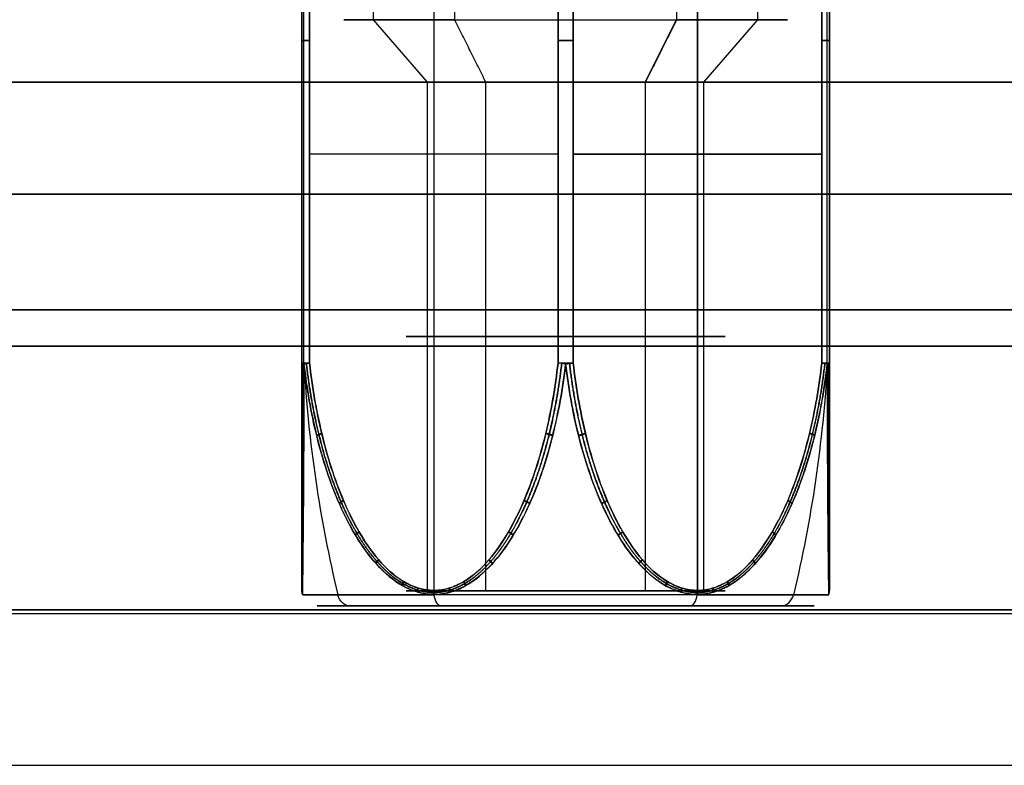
# Model space of a CAD drawing. Header units: millimetres. Extents: x -175 to 175, y -101 to 102.
# Tile 67 of 133: x -68.12 to -55.14, y 85.5 to 95.33. Entities that reach past the tile are written whole.
import ezdxf

# ---------------------------------------------------------------- set-up
doc = ezdxf.new("R2010")
doc.units = ezdxf.units.MM
doc.layers.add('Livello 01', color=7, linetype='Continuous')

msp = doc.modelspace()

# ---------------------------------------------------------------- linework, layer by layer
at = {"layer": 'Livello 01', "color": 254, "true_color": 0xcad1ee}
for p, q in [((-63.458, 95.325, -109.023), (-63.458, 101.5, -109.023)), ((-58.392, 95.325, -111.948), (-58.392, 101.5, -111.948)), ((-64.4, 99.3, -110.486), (-64.4, 87.805, -110.486)), ((-64.373, 90.801, -108.495), (-64.373, 99.3, -108.495)), ((-62.663, 99.3, -107.476), (-62.663, 87.805, -107.476)), ((-62.663, 99.3, -113.495), (-62.663, 87.805, -113.495)), ((-60.825, 90.801, -106.531), (-60.825, 99.3, -106.531)), ((-59.187, 87.805, -107.476), (-59.187, 99.3, -107.476)), ((-59.187, 99.3, -113.495), (-59.187, 87.805, -113.495)), ((-57.477, 90.801, -112.476), (-57.477, 99.3, -112.476)), ((-57.45, 99.3, -110.486), (-57.45, 87.805, -110.486)), ((-62.744, 94.5, -109.436), (-63.458, 95.325, -109.023)), ((-59.875, 94.5, -108.667), (-59.462, 95.325, -107.952)), ((-59.106, 94.5, -111.536), (-58.392, 95.325, -111.948)), ((-142, 94.5, 33.6), (142, 94.5, 33.6)), ((-142, 94.5, -254.6), (142, 94.5, -254.6)), ((-62.744, 87.8, -109.436), (-62.744, 94.5, -109.436)), ((-59.106, 87.8, -111.536), (-59.106, 94.5, -111.536)), ((-64.4, 93.552, -108.595), (-64.4, 93.552, -112.376)), ((-61.025, 93.552, -114.44), (-64.3, 93.552, -112.55)), ((-61.025, 93.552, -106.531), (-64.3, 93.552, -108.422)), ((-57.55, 93.552, -108.422), (-60.825, 93.552, -106.531)), ((-60.825, 93.552, -114.44), (-57.55, 93.552, -112.55)), ((-57.45, 93.552, -112.376), (-57.45, 93.552, -108.595)), ((-142, 93.025, 30.5), (142, 93.025, 30.5)), ((-142, 93.025, 32.5), (142, 93.025, 32.5)), ((142, 93.025, -251.5), (-142, 93.025, -251.5)), ((142, 93.025, -253.5), (-142, 93.025, -253.5)), ((-142, 91.025, 34.6), (142, 91.025, 34.6)), ((-142, 91.025, 32.6), (142, 91.025, 32.6)), ((142, 91.025, -255.6), (-142, 91.025, -255.6)), ((142, 91.025, -253.6), (-142, 91.025, -253.6)), ((-59.106, 87.8, -111.536), (-62.744, 87.8, -109.436)), ((-61.975, 87.8, -112.304), (-59.875, 87.8, -108.667)), ((-58.09, 87.6, -112.122), (-63.76, 87.6, -108.849)), ((-59.288, 87.6, -107.65), (-62.562, 87.6, -113.321)), ((-142, 87.5, 32.55), (142, 87.5, 32.55)), ((-142, 87.5, -253.55), (142, 87.5, -253.55)), ((-142, 85.5, -253.55), (142, 85.5, -253.55))]:
    msp.add_line(p, q, dxfattribs=at)
at = {"layer": 'Livello 01', "color": 254, "true_color": 0xcad1ee, "extrusion": (0, 1, 0)}
for centre, radius, start, end in [((60.925, -110.486, 95.325), 2.925, 300, 120), ((64.2, -112.376, 95.05), 0.2, 300, 0), ((64.2, -108.595, 95.05), 0.2, 360, 60), ((60.925, -114.267, 95.05), 0.2, 240, 300), ((60.925, -106.704, 95.05), 0.2, 60, 120), ((57.65, -112.376, 95.05), 0.2, 180, 240), ((57.65, -108.595, 95.05), 0.2, 120, 180), ((60.925, -110.486, 94.5), 2.1, 120, 300), ((60.925, -110.486, 91.15), 2.1, 300, 120), ((60.925, -110.486, 91.15), 2.1, 120, 300), ((64.2, -112.376, 90.801), 0.2, 300, 360), ((64.2, -112.376, 90.801), 0.2, 300, 360), ((60.925, -114.267, 90.801), 0.2, 240, 300), ((57.65, -112.376, 90.801), 0.2, 180, 240), ((57.65, -108.595, 90.801), 0.2, 120, 180), ((60.925, -110.486, 87.747), 3.466, 120, 300), ((60.925, -110.486, 87.8), 2.1, 120, 300), ((60.925, -110.486, 87.6), 3.274, 300, 120), ((60.925, -110.486, 87.6), 3.274, 8.8462, 120), ((60.925, -110.486, 87.6), 3.274, 120, 300), ((60.925, -110.486, 87.6), 3.274, 120, 267.2727)]:
    msp.add_arc(centre, radius, start, end, dxfattribs=at)
at = {"layer": 'Livello 01', "color": 254, "true_color": 0xcad1ee, "extrusion": (0, -1, 0)}
for centre, radius, start, end in [((-60.925, -110.486, -95.325), 2.925, 240, 60), ((-60.925, -110.486, -94.5), 2.1, 60, 240), ((-64.2, -108.595, -90.801), 0.2, 120, 180), ((-60.925, -106.704, -90.801), 0.2, 60, 120), ((-60.925, -110.486, -87.747), 3.466, 60, 240), ((-60.925, -110.486, -87.8), 2.1, 60, 240)]:
    msp.add_arc(centre, radius, start, end, dxfattribs=at)
at = {"layer": 'Livello 01', "color": 254, "true_color": 0xcad1ee, "extrusion": (6.36371e-13, -0.991716, -0.128453)}
msp.add_arc((-64.2, -119.359, -76.099), 0.2, 149.7932, 180, dxfattribs=at)
at = {"layer": 'Livello 01', "color": 254, "true_color": 0xcad1ee, "extrusion": (-7.07231e-13, 0.991716, -0.128453)}
msp.add_arc((64.2, -99.782, 104.484), 0.2, 329.7932, 360, dxfattribs=at)
at = {"layer": 'Livello 01', "color": 254, "true_color": 0xcad1ee, "extrusion": (0.111243, -0.991716, -0.064226)}
msp.add_arc((-53.678, -118.399, -89.973), 0.2, 209.9991, 240.206, dxfattribs=at)
at = {"layer": 'Livello 01', "color": 254, "true_color": 0xcad1ee, "extrusion": (0.111243, -0.991716, 0.064226)}
for centre, start, end in [((-53.678, -102.115, -104.165), 119.794, 150.0009), ((-50.423, -107.8, -104.165), 269.5872, 299.794)]:
    msp.add_arc(centre, 0.2, start, end, dxfattribs=at)
at = {"layer": 'Livello 01', "color": 254, "true_color": 0xcad1ee, "extrusion": (0.5, 3.12481e-16, 0.866025)}
msp.add_arc((91.757, -13.468, -126.146), 15, 93.7055, 105.5083, dxfattribs=at)
at = {"layer": 'Livello 01', "color": 254, "true_color": 0xcad1ee, "extrusion": (0.111243, 0.991716, -0.064226)}
msp.add_arc((70.667, -108.672, 90.61), 0.2, 269.5872, 299.794, dxfattribs=at)
at = {"layer": 'Livello 01', "color": 254, "true_color": 0xcad1ee, "extrusion": (-0.111243, -0.991716, -0.064226)}
msp.add_arc((-70.667, -111.843, -76.418), 0.2, 89.5872, 119.794, dxfattribs=at)
at = {"layer": 'Livello 01', "color": 254, "true_color": 0xcad1ee, "extrusion": (-0.111243, 0.991716, 0.064226)}
msp.add_arc((50.423, -112.715, 89.973), 0.2, 89.5872, 119.794, dxfattribs=at)
at = {"layer": 'Livello 01', "color": 254, "true_color": 0xcad1ee, "extrusion": (-0.5, -2.64407e-16, -0.866025)}
msp.add_arc((-91.757, 8.507, 126.146), 15, 273.7055, 285.5083, dxfattribs=at)
at = {"layer": 'Livello 01', "color": 254, "true_color": 0xcad1ee, "extrusion": (0.111243, 0.991716, 0.064226)}
msp.add_arc((67.413, -117.527, 76.418), 0.2, 209.9991, 240.206, dxfattribs=at)
at = {"layer": 'Livello 01', "color": 254, "true_color": 0xcad1ee, "extrusion": (-0.111243, -0.991716, 0.064226)}
msp.add_arc((-67.413, -102.988, -90.61), 0.2, 29.9991, 60.206, dxfattribs=at)
at = {"layer": 'Livello 01', "color": 254, "true_color": 0xcad1ee, "extrusion": (1.68508e-12, -0.991716, -0.128453)}
msp.add_arc((-57.65, -119.359, -76.099), 0.2, 0, 30.2068, dxfattribs=at)
at = {"layer": 'Livello 01', "color": 254, "true_color": 0xcad1ee, "extrusion": (5.67101e-11, -0.991716, 0.128453)}
msp.add_arc((-57.65, -99.782, -104.484), 0.2, 329.7932, 0, dxfattribs=at)
at = {"layer": 'Livello 01', "color": 254, "true_color": 0xcad1ee, "extrusion": (-0.5, 1.9057e-16, -0.866025)}
msp.add_arc((-87.8, 0.794, 126.146), 0.2, 0, 74.4917, dxfattribs=at)
at = {"layer": 'Livello 01', "color": 254, "true_color": 0xcad1ee, "extrusion": (-0.866025, 4.42881e-10, 0.5)}
msp.add_arc((-91.757, -115.158, -2.48), 15, 285.4901, 285.5083, dxfattribs=at)
at = {"layer": 'Livello 01', "color": 254, "true_color": 0xcad1ee, "extrusion": (0.866025, 3.43336e-14, -0.5)}
msp.add_arc((87.8, -129.42, 2.48), 0.2, 180, 254.4917, dxfattribs=at)
at = {"layer": 'Livello 01', "color": 254, "true_color": 0xcad1ee, "extrusion": (-0.866025, 3.12481e-16, 0.5)}
msp.add_arc((-91.757, -115.158, -2.48), 15, 285.507, 285.5083, dxfattribs=at)
at = {"layer": 'Livello 01', "color": 254, "true_color": 0xcad1ee, "extrusion": (-0.866025, 7.07628e-14, 0.5)}
msp.add_arc((-87.8, -122.872, -2.48), 0.2, 0, 74.4917, dxfattribs=at)
at = {"layer": 'Livello 01', "color": 254, "true_color": 0xcad1ee, "extrusion": (-0.866025, 1.13005e-08, 0.5)}
msp.add_arc((-91.757, -137.133, -2.48), 15, 74.4917, 74.5099, dxfattribs=at)
at = {"layer": 'Livello 01', "color": 254, "true_color": 0xcad1ee, "extrusion": (0.5, 1.9057e-16, 0.866025)}
msp.add_arc((87.8, -5.754, -126.146), 0.2, 180, 254.4917, dxfattribs=at)
at = {"layer": 'Livello 01', "color": 254, "true_color": 0xcad1ee}
for points in [[(-62.387, 95.325, -113.019), (-62.387, 101.5, -113.019)], [(-59.462, 101.5, -107.952), (-59.462, 95.325, -107.952)], [(-64.4, 99.3, -112.376), (-64.4, 90.801, -112.376)], [(-64.4, 90.801, -108.595), (-64.4, 99.3, -108.595)], [(-64.3, 90.801, -112.55), (-64.3, 99.3, -112.55)], [(-64.3, 99.3, -108.422), (-64.3, 90.801, -108.422)], [(-61.025, 99.3, -114.44), (-61.025, 90.801, -114.44)], [(-61.025, 90.801, -106.531), (-61.025, 99.3, -106.531)], [(-60.825, 99.3, -106.531), (-60.825, 90.801, -106.531)], [(-60.825, 90.801, -114.44), (-60.825, 99.3, -114.44)], [(-57.55, 90.801, -108.422), (-57.55, 99.3, -108.422)], [(-57.55, 99.3, -112.55), (-57.55, 90.801, -112.55)], [(-57.45, 99.3, -108.595), (-57.45, 90.801, -108.595)], [(-57.45, 90.801, -112.376), (-57.45, 99.3, -112.376)], [(-61.975, 94.5, -112.304), (-62.387, 95.325, -113.019)], [(-59.462, 95.325, -107.952), (-59.875, 94.5, -108.667)], [(-142, 94.5, 32.6), (142, 94.5, 32.6)], [(142, 94.5, 34.6), (-142, 94.5, 34.6)], [(-142, 94.5, -255.6), (142, 94.5, -255.6)], [(142, 94.5, -253.6), (-142, 94.5, -253.6)], [(-61.975, 87.8, -112.304), (-61.975, 94.5, -112.304)], [(-59.875, 94.5, -108.667), (-59.875, 87.8, -108.667)], [(142, 91.5, 62.5), (-142, 91.5, 62.5)], [(142, 91.5, 60.5), (-142, 91.5, 60.5)], [(-142, 91.5, -283.5), (142, 91.5, -283.5)], [(-142, 91.5, -281.5), (142, 91.5, -281.5)], [(142, 87.55, 30.5), (-142, 87.55, 30.5)], [(142, 87.55, 32.5), (-142, 87.55, 32.5)], [(-142, 87.55, 34.6), (142, 87.55, 34.6)], [(-142, 87.55, 32.6), (142, 87.55, 32.6)], [(-142, 87.55, -251.5), (142, 87.55, -251.5)], [(-142, 87.55, -253.5), (142, 87.55, -253.5)], [(142, 87.55, -255.6), (-142, 87.55, -255.6)], [(142, 87.55, -253.6), (-142, 87.55, -253.6)]]:
    msp.add_open_spline(points, degree=1, dxfattribs=at)
for points, knots in [([(-64.4, 90.801, -112.376), (-64.4, 90.486, -112.336), (-64.4, 90.178, -112.275), (-64.4, 89.573, -112.107), (-64.4, 89.276, -112), (-64.4, 88.848, -111.79), (-64.4, 88.711, -111.713), (-64.4, 88.449, -111.537), (-64.4, 88.324, -111.439), (-64.4, 88.097, -111.215), (-64.4, 87.996, -111.088), (-64.4, 87.887, -110.877), (-64.4, 87.857, -110.804), (-64.4, 87.816, -110.65), (-64.4, 87.805, -110.57), (-64.4, 87.804, -110.331), (-64.4, 87.847, -110.172), (-64.4, 87.994, -109.887), (-64.4, 88.092, -109.762), (-64.4, 88.319, -109.536), (-64.4, 88.443, -109.438), (-64.4, 88.705, -109.262), (-64.4, 88.844, -109.183), (-64.4, 89.271, -108.973), (-64.4, 89.566, -108.866), (-64.4, 90.173, -108.697), (-64.4, 90.486, -108.636), (-64.4, 90.801, -108.595)], [0, 0, 0, 0, 0.951736, 0.951736, 1.903472, 1.903472, 2.37934, 2.37934, 2.855208, 2.855208, 3.331076, 3.331076, 3.56901, 3.56901, 3.806944, 3.806944, 4.282812, 4.282812, 4.75868, 4.75868, 5.234548, 5.234548, 5.710416, 5.710416, 6.662152, 6.662152, 7.613888, 7.613888, 7.613888, 7.613888]), ([(-64.373, 90.788, -108.495), (-64.374, 90.465, -108.538), (-64.375, 90.144, -108.603), (-64.377, 89.523, -108.783), (-64.379, 89.221, -108.897), (-64.382, 88.787, -109.121), (-64.384, 88.646, -109.205), (-64.386, 88.381, -109.392), (-64.387, 88.256, -109.496), (-64.389, 88.031, -109.735), (-64.391, 87.934, -109.866), (-64.392, 87.791, -110.164), (-64.393, 87.75, -110.327), (-64.393, 87.752, -110.572), (-64.393, 87.762, -110.654), (-64.392, 87.802, -110.813), (-64.392, 87.83, -110.889), (-64.391, 87.937, -111.108), (-64.389, 88.036, -111.242), (-64.387, 88.262, -111.48), (-64.386, 88.388, -111.584), (-64.383, 88.652, -111.77), (-64.382, 88.791, -111.853), (-64.379, 89.226, -112.076), (-64.377, 89.53, -112.191), (-64.375, 90.149, -112.369), (-64.374, 90.465, -112.433), (-64.373, 90.788, -112.476)], [-7.817262, -7.817262, -7.817262, -7.817262, -6.840104, -6.840104, -5.862946, -5.862946, -5.374368, -5.374368, -4.885789, -4.885789, -4.39721, -4.39721, -3.908631, -3.908631, -3.664341, -3.664341, -3.420052, -3.420052, -2.931473, -2.931473, -2.442894, -2.442894, -1.954315, -1.954315, -0.977158, -0.977158, 0, 0, 0, 0]), ([(-64.373, 90.788, -112.476), (-64.336, 90.465, -112.498), (-64.28, 90.145, -112.532), (-64.126, 89.524, -112.624), (-64.029, 89.223, -112.682), (-63.837, 88.789, -112.797), (-63.765, 88.648, -112.84), (-63.604, 88.384, -112.935), (-63.515, 88.259, -112.988), (-63.309, 88.033, -113.109), (-63.197, 87.936, -113.176), (-62.941, 87.793, -113.325), (-62.8, 87.751, -113.407), (-62.659, 87.751, -113.489)], [-3.910162, -3.910162, -3.910162, -3.910162, -2.932621, -2.932621, -1.955081, -1.955081, -1.466311, -1.466311, -0.97754, -0.97754, -0.48877, -0.48877, 0, 0, 0, 0]), ([(-60.925, 90.788, -106.504), (-60.963, 90.465, -106.525), (-61.02, 90.144, -106.557), (-61.177, 89.523, -106.644), (-61.276, 89.221, -106.7), (-61.472, 88.787, -106.809), (-61.545, 88.646, -106.85), (-61.709, 88.381, -106.942), (-61.799, 88.256, -106.993), (-62.007, 88.031, -107.11), (-62.122, 87.934, -107.175), (-62.38, 87.791, -107.322), (-62.521, 87.75, -107.403), (-62.733, 87.752, -107.525), (-62.805, 87.762, -107.567), (-62.942, 87.802, -107.647), (-63.008, 87.83, -107.685), (-63.197, 87.937, -107.796), (-63.312, 88.036, -107.864), (-63.517, 88.262, -107.984), (-63.607, 88.388, -108.038), (-63.767, 88.652, -108.133), (-63.838, 88.791, -108.175), (-64.03, 89.226, -108.29), (-64.128, 89.53, -108.348), (-64.281, 90.149, -108.44), (-64.336, 90.465, -108.473), (-64.373, 90.788, -108.495)], [-7.817262, -7.817262, -7.817262, -7.817262, -6.840104, -6.840104, -5.862946, -5.862946, -5.374368, -5.374368, -4.885789, -4.885789, -4.39721, -4.39721, -3.908631, -3.908631, -3.664341, -3.664341, -3.420052, -3.420052, -2.931473, -2.931473, -2.442894, -2.442894, -1.954315, -1.954315, -0.977158, -0.977158, 0, 0, 0, 0]), ([(-61.025, 90.801, -114.44), (-61.06, 90.486, -114.42), (-61.113, 90.178, -114.39), (-61.258, 89.573, -114.306), (-61.351, 89.276, -114.252), (-61.533, 88.848, -114.147), (-61.6, 88.711, -114.109), (-61.752, 88.449, -114.021), (-61.836, 88.324, -113.972), (-62.031, 88.097, -113.859), (-62.141, 87.996, -113.796), (-62.324, 87.887, -113.691), (-62.387, 87.857, -113.654), (-62.52, 87.816, -113.577), (-62.59, 87.805, -113.537), (-62.796, 87.804, -113.418), (-62.934, 87.847, -113.338), (-63.181, 87.994, -113.196), (-63.289, 88.092, -113.133), (-63.485, 88.319, -113.02), (-63.569, 88.443, -112.971), (-63.722, 88.705, -112.883), (-63.79, 88.844, -112.844), (-63.972, 89.271, -112.739), (-64.065, 89.566, -112.685), (-64.211, 90.173, -112.601), (-64.265, 90.486, -112.57), (-64.3, 90.801, -112.55)], [0, 0, 0, 0, 0.951736, 0.951736, 1.903472, 1.903472, 2.37934, 2.37934, 2.855208, 2.855208, 3.331076, 3.331076, 3.56901, 3.56901, 3.806944, 3.806944, 4.282812, 4.282812, 4.75868, 4.75868, 5.234548, 5.234548, 5.710416, 5.710416, 6.662152, 6.662152, 7.613888, 7.613888, 7.613888, 7.613888]), ([(-64.3, 90.801, -108.422), (-64.265, 90.486, -108.401), (-64.212, 90.178, -108.371), (-64.067, 89.573, -108.287), (-63.974, 89.276, -108.233), (-63.792, 88.848, -108.128), (-63.725, 88.711, -108.09), (-63.573, 88.449, -108.002), (-63.489, 88.324, -107.953), (-63.294, 88.097, -107.841), (-63.184, 87.996, -107.777), (-63.001, 87.887, -107.672), (-62.938, 87.857, -107.635), (-62.805, 87.816, -107.558), (-62.735, 87.805, -107.518), (-62.529, 87.804, -107.399), (-62.391, 87.847, -107.32), (-62.144, 87.994, -107.177), (-62.036, 88.092, -107.114), (-61.84, 88.319, -107.001), (-61.756, 88.443, -106.953), (-61.603, 88.705, -106.864), (-61.535, 88.844, -106.825), (-61.353, 89.271, -106.72), (-61.26, 89.566, -106.666), (-61.114, 90.173, -106.582), (-61.06, 90.486, -106.551), (-61.025, 90.801, -106.531)], [0, 0, 0, 0, 0.951736, 0.951736, 1.903472, 1.903472, 2.37934, 2.37934, 2.855208, 2.855208, 3.331076, 3.331076, 3.56901, 3.56901, 3.806944, 3.806944, 4.282812, 4.282812, 4.75868, 4.75868, 5.234548, 5.234548, 5.710416, 5.710416, 6.662152, 6.662152, 7.613888, 7.613888, 7.613888, 7.613888]), ([(-62.659, 87.751, -113.489), (-62.588, 87.751, -113.53), (-62.517, 87.761, -113.571), (-62.378, 87.8, -113.65), (-62.312, 87.828, -113.688), (-62.121, 87.935, -113.797), (-62.005, 88.034, -113.863), (-61.797, 88.259, -113.98), (-61.706, 88.385, -114.031), (-61.543, 88.65, -114.122), (-61.471, 88.789, -114.163), (-61.275, 89.224, -114.272), (-61.175, 89.529, -114.328), (-61.019, 90.148, -114.415), (-60.963, 90.465, -114.446), (-60.925, 90.788, -114.467)], [-3.907074, -3.907074, -3.907074, -3.907074, -3.662882, -3.662882, -3.41869, -3.41869, -2.930306, -2.930306, -2.441921, -2.441921, -1.953537, -1.953537, -0.976769, -0.976769, 0, 0, 0, 0]), ([(-60.925, 90.788, -114.467), (-60.887, 90.465, -114.446), (-60.83, 90.144, -114.414), (-60.673, 89.523, -114.327), (-60.574, 89.221, -114.271), (-60.378, 88.787, -114.162), (-60.305, 88.646, -114.121), (-60.141, 88.381, -114.029), (-60.051, 88.256, -113.979), (-59.843, 88.031, -113.861), (-59.728, 87.934, -113.796), (-59.47, 87.791, -113.649), (-59.329, 87.75, -113.568), (-59.117, 87.752, -113.446), (-59.045, 87.762, -113.404), (-58.908, 87.802, -113.324), (-58.842, 87.83, -113.286), (-58.653, 87.937, -113.175), (-58.538, 88.036, -113.108), (-58.333, 88.262, -112.987), (-58.243, 88.388, -112.934), (-58.083, 88.652, -112.838), (-58.012, 88.791, -112.796), (-57.82, 89.226, -112.682), (-57.722, 89.53, -112.623), (-57.569, 90.149, -112.531), (-57.514, 90.465, -112.498), (-57.477, 90.788, -112.476)], [-7.817262, -7.817262, -7.817262, -7.817262, -6.840104, -6.840104, -5.862946, -5.862946, -5.374368, -5.374368, -4.885789, -4.885789, -4.39721, -4.39721, -3.908631, -3.908631, -3.664341, -3.664341, -3.420052, -3.420052, -2.931473, -2.931473, -2.442894, -2.442894, -1.954315, -1.954315, -0.977158, -0.977158, 0, 0, 0, 0]), ([(-59.191, 87.751, -107.482), (-59.262, 87.751, -107.442), (-59.333, 87.761, -107.4), (-59.472, 87.8, -107.321), (-59.538, 87.828, -107.283), (-59.729, 87.935, -107.174), (-59.845, 88.034, -107.108), (-60.053, 88.259, -106.991), (-60.144, 88.385, -106.94), (-60.307, 88.65, -106.849), (-60.379, 88.789, -106.808), (-60.575, 89.224, -106.699), (-60.675, 89.529, -106.643), (-60.831, 90.148, -106.557), (-60.887, 90.465, -106.525), (-60.925, 90.788, -106.504)], [-3.907074, -3.907074, -3.907074, -3.907074, -3.662882, -3.662882, -3.41869, -3.41869, -2.930306, -2.930306, -2.441921, -2.441921, -1.953537, -1.953537, -0.976769, -0.976769, 0, 0, 0, 0]), ([(-60.825, 90.801, -106.531), (-60.79, 90.486, -106.551), (-60.737, 90.178, -106.581), (-60.592, 89.573, -106.665), (-60.499, 89.276, -106.719), (-60.317, 88.848, -106.824), (-60.25, 88.711, -106.863), (-60.098, 88.449, -106.95), (-60.014, 88.324, -106.999), (-59.819, 88.097, -107.112), (-59.709, 87.996, -107.175), (-59.526, 87.887, -107.28), (-59.463, 87.857, -107.317), (-59.33, 87.816, -107.394), (-59.26, 87.805, -107.434), (-59.054, 87.804, -107.553), (-58.916, 87.847, -107.633), (-58.669, 87.994, -107.775), (-58.561, 88.092, -107.838), (-58.365, 88.319, -107.951), (-58.281, 88.443, -108), (-58.128, 88.705, -108.088), (-58.06, 88.844, -108.127), (-57.878, 89.271, -108.232), (-57.785, 89.566, -108.286), (-57.639, 90.173, -108.37), (-57.585, 90.486, -108.401), (-57.55, 90.801, -108.422)], [0, 0, 0, 0, 0.951736, 0.951736, 1.903472, 1.903472, 2.37934, 2.37934, 2.855208, 2.855208, 3.331076, 3.331076, 3.56901, 3.56901, 3.806944, 3.806944, 4.282812, 4.282812, 4.75868, 4.75868, 5.234548, 5.234548, 5.710416, 5.710416, 6.662152, 6.662152, 7.613888, 7.613888, 7.613888, 7.613888]), ([(-57.55, 90.801, -112.55), (-57.585, 90.486, -112.57), (-57.638, 90.178, -112.6), (-57.783, 89.573, -112.684), (-57.876, 89.276, -112.738), (-58.058, 88.848, -112.843), (-58.125, 88.711, -112.882), (-58.277, 88.449, -112.969), (-58.361, 88.324, -113.018), (-58.556, 88.097, -113.131), (-58.666, 87.996, -113.194), (-58.849, 87.887, -113.299), (-58.912, 87.857, -113.336), (-59.045, 87.816, -113.413), (-59.115, 87.805, -113.453), (-59.321, 87.804, -113.572), (-59.459, 87.847, -113.652), (-59.706, 87.994, -113.794), (-59.814, 88.092, -113.857), (-60.01, 88.319, -113.97), (-60.094, 88.443, -114.019), (-60.247, 88.705, -114.107), (-60.315, 88.844, -114.146), (-60.497, 89.271, -114.251), (-60.59, 89.566, -114.305), (-60.736, 90.173, -114.389), (-60.79, 90.486, -114.42), (-60.825, 90.801, -114.44)], [0, 0, 0, 0, 0.951736, 0.951736, 1.903472, 1.903472, 2.37934, 2.37934, 2.855208, 2.855208, 3.331076, 3.331076, 3.56901, 3.56901, 3.806944, 3.806944, 4.282812, 4.282812, 4.75868, 4.75868, 5.234548, 5.234548, 5.710416, 5.710416, 6.662152, 6.662152, 7.613888, 7.613888, 7.613888, 7.613888]), ([(-57.477, 90.788, -108.495), (-57.514, 90.465, -108.473), (-57.57, 90.145, -108.439), (-57.724, 89.524, -108.347), (-57.821, 89.223, -108.289), (-58.013, 88.789, -108.174), (-58.085, 88.648, -108.132), (-58.246, 88.384, -108.036), (-58.335, 88.259, -107.983), (-58.541, 88.033, -107.862), (-58.653, 87.936, -107.795), (-58.909, 87.793, -107.646), (-59.05, 87.751, -107.564), (-59.191, 87.751, -107.482)], [-3.910162, -3.910162, -3.910162, -3.910162, -2.932621, -2.932621, -1.955081, -1.955081, -1.466311, -1.466311, -0.97754, -0.97754, -0.48877, -0.48877, 0, 0, 0, 0]), ([(-57.477, 90.788, -112.476), (-57.476, 90.465, -112.433), (-57.475, 90.147, -112.368), (-57.473, 89.527, -112.189), (-57.471, 89.223, -112.075), (-57.468, 88.788, -111.851), (-57.466, 88.648, -111.768), (-57.464, 88.383, -111.581), (-57.463, 88.257, -111.475), (-57.461, 88.032, -111.238), (-57.459, 87.934, -111.105), (-57.458, 87.828, -110.883), (-57.458, 87.8, -110.807), (-57.457, 87.761, -110.648), (-57.457, 87.751, -110.565), (-57.457, 87.751, -110.401), (-57.457, 87.762, -110.318), (-57.458, 87.801, -110.16), (-57.458, 87.829, -110.084), (-57.459, 87.937, -109.862), (-57.461, 88.036, -109.729), (-57.463, 88.262, -109.491), (-57.464, 88.387, -109.388), (-57.467, 88.651, -109.202), (-57.468, 88.79, -109.119), (-57.471, 89.225, -108.895), (-57.473, 89.528, -108.781), (-57.475, 90.147, -108.603), (-57.476, 90.465, -108.538), (-57.477, 90.788, -108.495)], [-7.814188, -7.814188, -7.814188, -7.814188, -6.837415, -6.837415, -5.860641, -5.860641, -5.372254, -5.372254, -4.883868, -4.883868, -4.395481, -4.395481, -4.151287, -4.151287, -3.907094, -3.907094, -3.662901, -3.662901, -3.418707, -3.418707, -2.930321, -2.930321, -2.441934, -2.441934, -1.953547, -1.953547, -0.976774, -0.976774, 0, 0, 0, 0]), ([(-57.45, 90.801, -108.595), (-57.45, 90.486, -108.635), (-57.45, 90.178, -108.696), (-57.45, 89.573, -108.864), (-57.45, 89.276, -108.971), (-57.45, 88.848, -109.181), (-57.45, 88.711, -109.259), (-57.45, 88.449, -109.434), (-57.45, 88.325, -109.531), (-57.45, 88.098, -109.756), (-57.45, 87.997, -109.882), (-57.45, 87.886, -110.095), (-57.45, 87.857, -110.169), (-57.45, 87.816, -110.322), (-57.45, 87.805, -110.403), (-57.45, 87.804, -110.563), (-57.45, 87.815, -110.644), (-57.45, 87.855, -110.798), (-57.45, 87.884, -110.872), (-57.45, 87.994, -111.085), (-57.45, 88.094, -111.211), (-57.45, 88.32, -111.436), (-57.45, 88.446, -111.535), (-57.45, 88.708, -111.711), (-57.45, 88.846, -111.789), (-57.45, 89.275, -112), (-57.45, 89.572, -112.107), (-57.45, 90.177, -112.275), (-57.45, 90.486, -112.336), (-57.45, 90.801, -112.376)], [0, 0, 0, 0, 0.951317, 0.951317, 1.902634, 1.902634, 2.378293, 2.378293, 2.853951, 2.853951, 3.32961, 3.32961, 3.567439, 3.567439, 3.805268, 3.805268, 4.043098, 4.043098, 4.280927, 4.280927, 4.756586, 4.756586, 5.232244, 5.232244, 5.707903, 5.707903, 6.65922, 6.65922, 7.610537, 7.610537, 7.610537, 7.610537])]:
    msp.add_open_spline(points, degree=3, knots=knots, dxfattribs=at)
for points, weights, knots in [([(-64.393, 90.794, -112.428), (-64.393, 90.478, -112.386), (-64.394, 90.167, -112.324), (-64.394, 89.558, -112.152), (-64.395, 89.259, -112.042), (-64.396, 88.829, -111.827), (-64.396, 88.69, -111.747), (-64.396, 88.427, -111.568), (-64.397, 88.301, -111.467), (-64.397, 88.072, -111.236), (-64.398, 87.971, -111.106), (-64.398, 87.86, -110.888), (-64.398, 87.831, -110.813), (-64.398, 87.789, -110.655), (-64.398, 87.778, -110.572), (-64.398, 87.777, -110.409), (-64.398, 87.788, -110.325), (-64.398, 87.828, -110.167), (-64.398, 87.857, -110.09), (-64.398, 87.968, -109.87), (-64.397, 88.068, -109.741), (-64.397, 88.295, -109.509), (-64.396, 88.42, -109.408), (-64.396, 88.684, -109.227), (-64.396, 88.825, -109.146), (-64.395, 89.254, -108.931), (-64.394, 89.552, -108.821), (-64.394, 90.163, -108.648), (-64.393, 90.477, -108.585), (-64.393, 90.794, -108.543)], [0.982729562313, 0.983177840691, 0.983844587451, 0.985626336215, 0.986750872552, 0.988756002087, 0.989469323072, 0.990952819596, 0.991729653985, 0.993239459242, 0.993969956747, 0.994796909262, 0.995025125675, 0.995346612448, 0.995435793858, 0.995442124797, 0.99535922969, 0.995047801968, 0.99482026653, 0.99399155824, 0.993272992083, 0.991763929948, 0.990991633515, 0.989500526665, 0.988776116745, 0.986770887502, 0.985649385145, 0.983854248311, 0.983177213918, 0.982729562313], [0, 0, 0, 0, 0.97677, 0.97677, 1.953539, 1.953539, 2.441924, 2.441924, 2.930309, 2.930309, 3.418694, 3.418694, 3.662887, 3.662887, 3.907079, 3.907079, 4.151271, 4.151271, 4.395464, 4.395464, 4.883849, 4.883849, 5.372234, 5.372234, 5.860618, 5.860618, 6.837388, 6.837388, 7.814158, 7.814158, 7.814158, 7.814158]), ([(-60.977, 90.794, -114.46), (-61.013, 90.478, -114.44), (-61.067, 90.167, -114.409), (-61.216, 89.558, -114.323), (-61.312, 89.259, -114.269), (-61.499, 88.829, -114.162), (-61.568, 88.69, -114.122), (-61.724, 88.427, -114.033), (-61.811, 88.301, -113.983), (-62.011, 88.072, -113.868), (-62.124, 87.971, -113.803), (-62.313, 87.86, -113.695), (-62.378, 87.831, -113.657), (-62.515, 87.789, -113.578), (-62.587, 87.778, -113.537), (-62.728, 87.777, -113.455), (-62.8, 87.788, -113.413), (-62.938, 87.828, -113.334), (-63.004, 87.857, -113.295), (-63.195, 87.968, -113.185), (-63.306, 88.068, -113.12), (-63.507, 88.295, -113.004), (-63.594, 88.42, -112.953), (-63.75, 88.684, -112.862), (-63.82, 88.825, -112.822), (-64.006, 89.254, -112.713), (-64.101, 89.552, -112.658), (-64.251, 90.163, -112.571), (-64.305, 90.477, -112.539), (-64.341, 90.794, -112.518)], [0.9827295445, 0.98317782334, 0.983844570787, 0.98562632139, 0.986750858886, 0.98875599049, 0.98946931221, 0.990952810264, 0.991729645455, 0.993239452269, 0.993969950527, 0.994796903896, 0.995025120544, 0.995346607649, 0.99543578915, 0.995442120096, 0.995359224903, 0.995047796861, 0.994820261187, 0.993991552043, 0.993272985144, 0.991763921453, 0.990991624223, 0.989500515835, 0.988776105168, 0.986770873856, 0.985649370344, 0.983854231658, 0.983177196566, 0.9827295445], [0, 0, 0, 0, 0.97677, 0.97677, 1.953539, 1.953539, 2.441924, 2.441924, 2.930309, 2.930309, 3.418694, 3.418694, 3.662887, 3.662887, 3.907079, 3.907079, 4.151271, 4.151271, 4.395464, 4.395464, 4.883849, 4.883849, 5.372234, 5.372234, 5.860618, 5.860618, 6.837388, 6.837388, 7.814158, 7.814158, 7.814158, 7.814158]), ([(-64.341, 90.794, -108.453), (-64.305, 90.478, -108.432), (-64.251, 90.167, -108.401), (-64.103, 89.558, -108.314), (-64.008, 89.259, -108.259), (-63.822, 88.829, -108.151), (-63.753, 88.69, -108.111), (-63.598, 88.427, -108.02), (-63.511, 88.301, -107.97), (-63.311, 88.072, -107.854), (-63.198, 87.971, -107.788), (-63.01, 87.86, -107.679), (-62.945, 87.831, -107.642), (-62.808, 87.789, -107.562), (-62.736, 87.778, -107.521), (-62.595, 87.777, -107.439), (-62.523, 87.788, -107.398), (-62.385, 87.828, -107.318), (-62.319, 87.857, -107.28), (-62.128, 87.968, -107.17), (-62.016, 88.068, -107.106), (-61.815, 88.295, -106.991), (-61.728, 88.42, -106.941), (-61.571, 88.684, -106.851), (-61.501, 88.825, -106.81), (-61.313, 89.254, -106.703), (-61.218, 89.552, -106.649), (-61.068, 90.163, -106.563), (-61.013, 90.477, -106.532), (-60.977, 90.794, -106.511)], [0.982729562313, 0.983177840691, 0.983844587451, 0.985626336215, 0.986750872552, 0.988756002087, 0.989469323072, 0.990952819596, 0.991729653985, 0.993239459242, 0.993969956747, 0.994796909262, 0.995025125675, 0.995346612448, 0.995435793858, 0.995442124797, 0.99535922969, 0.995047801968, 0.99482026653, 0.99399155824, 0.993272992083, 0.991763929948, 0.990991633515, 0.989500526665, 0.988776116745, 0.986770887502, 0.985649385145, 0.983854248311, 0.983177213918, 0.982729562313], [0, 0, 0, 0, 0.97677, 0.97677, 1.953539, 1.953539, 2.441924, 2.441924, 2.930309, 2.930309, 3.418694, 3.418694, 3.662887, 3.662887, 3.907079, 3.907079, 4.151271, 4.151271, 4.395464, 4.395464, 4.883849, 4.883849, 5.372234, 5.372234, 5.860618, 5.860618, 6.837388, 6.837388, 7.814158, 7.814158, 7.814158, 7.814158]), ([(-57.509, 90.794, -112.518), (-57.545, 90.478, -112.539), (-57.599, 90.167, -112.57), (-57.747, 89.558, -112.657), (-57.842, 89.259, -112.712), (-58.028, 88.829, -112.82), (-58.097, 88.69, -112.86), (-58.252, 88.427, -112.951), (-58.339, 88.301, -113.001), (-58.539, 88.072, -113.118), (-58.652, 87.971, -113.183), (-58.84, 87.86, -113.292), (-58.905, 87.831, -113.33), (-59.042, 87.789, -113.409), (-59.114, 87.778, -113.45), (-59.255, 87.777, -113.532), (-59.327, 87.788, -113.573), (-59.465, 87.828, -113.653), (-59.531, 87.857, -113.691), (-59.722, 87.968, -113.801), (-59.834, 88.068, -113.865), (-60.035, 88.295, -113.981), (-60.122, 88.42, -114.031), (-60.279, 88.684, -114.121), (-60.349, 88.825, -114.161), (-60.537, 89.254, -114.268), (-60.632, 89.552, -114.322), (-60.782, 90.163, -114.408), (-60.837, 90.477, -114.439), (-60.873, 90.794, -114.46)], [0.982729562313, 0.983177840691, 0.983844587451, 0.985626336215, 0.986750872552, 0.988756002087, 0.989469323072, 0.990952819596, 0.991729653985, 0.993239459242, 0.993969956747, 0.994796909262, 0.995025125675, 0.995346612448, 0.995435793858, 0.995442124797, 0.99535922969, 0.995047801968, 0.99482026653, 0.99399155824, 0.993272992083, 0.991763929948, 0.990991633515, 0.989500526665, 0.988776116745, 0.986770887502, 0.985649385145, 0.983854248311, 0.983177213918, 0.982729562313], [0, 0, 0, 0, 0.97677, 0.97677, 1.953539, 1.953539, 2.441924, 2.441924, 2.930309, 2.930309, 3.418694, 3.418694, 3.662887, 3.662887, 3.907079, 3.907079, 4.151271, 4.151271, 4.395464, 4.395464, 4.883849, 4.883849, 5.372234, 5.372234, 5.860618, 5.860618, 6.837388, 6.837388, 7.814158, 7.814158, 7.814158, 7.814158]), ([(-60.873, 90.794, -106.511), (-60.837, 90.478, -106.532), (-60.783, 90.167, -106.562), (-60.634, 89.558, -106.648), (-60.538, 89.259, -106.702), (-60.351, 88.829, -106.809), (-60.282, 88.69, -106.849), (-60.126, 88.427, -106.938), (-60.039, 88.301, -106.988), (-59.839, 88.072, -107.103), (-59.726, 87.971, -107.168), (-59.537, 87.86, -107.276), (-59.472, 87.831, -107.314), (-59.335, 87.789, -107.393), (-59.263, 87.778, -107.434), (-59.122, 87.777, -107.516), (-59.05, 87.788, -107.558), (-58.912, 87.828, -107.637), (-58.846, 87.857, -107.676), (-58.655, 87.968, -107.786), (-58.544, 88.068, -107.851), (-58.343, 88.295, -107.967), (-58.256, 88.42, -108.018), (-58.1, 88.684, -108.109), (-58.03, 88.825, -108.15), (-57.844, 89.254, -108.258), (-57.749, 89.552, -108.313), (-57.599, 90.163, -108.4), (-57.545, 90.477, -108.432), (-57.509, 90.794, -108.453)], [0.9827295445, 0.983177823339, 0.983844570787, 0.98562632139, 0.986750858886, 0.98875599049, 0.98946931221, 0.990952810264, 0.991729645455, 0.993239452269, 0.993969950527, 0.994796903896, 0.995025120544, 0.995346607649, 0.99543578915, 0.995442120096, 0.995359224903, 0.995047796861, 0.994820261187, 0.993991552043, 0.993272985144, 0.991763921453, 0.990991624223, 0.989500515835, 0.988776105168, 0.986770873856, 0.985649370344, 0.983854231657, 0.983177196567, 0.9827295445], [0, 0, 0, 0, 0.97677, 0.97677, 1.953539, 1.953539, 2.441924, 2.441924, 2.930309, 2.930309, 3.418694, 3.418694, 3.662887, 3.662887, 3.907079, 3.907079, 4.151271, 4.151271, 4.395464, 4.395464, 4.883849, 4.883849, 5.372234, 5.372234, 5.860618, 5.860618, 6.837388, 6.837388, 7.814158, 7.814158, 7.814158, 7.814158]), ([(-57.457, 90.794, -108.543), (-57.457, 90.481, -108.584), (-57.456, 90.173, -108.645), (-57.456, 89.568, -108.815), (-57.455, 89.27, -108.923), (-57.455, 88.838, -109.139), (-57.454, 88.699, -109.218), (-57.454, 88.435, -109.397), (-57.453, 88.309, -109.496), (-57.453, 88.079, -109.727), (-57.452, 87.977, -109.856), (-57.452, 87.863, -110.075), (-57.452, 87.833, -110.151), (-57.452, 87.791, -110.309), (-57.452, 87.779, -110.392), (-57.452, 87.777, -110.557), (-57.452, 87.787, -110.64), (-57.452, 87.826, -110.8), (-57.452, 87.855, -110.876), (-57.452, 87.964, -111.097), (-57.453, 88.064, -111.226), (-57.453, 88.291, -111.459), (-57.454, 88.418, -111.561), (-57.454, 88.682, -111.743), (-57.454, 88.821, -111.823), (-57.455, 89.253, -112.041), (-57.456, 89.553, -112.151), (-57.456, 90.164, -112.324), (-57.457, 90.476, -112.386), (-57.457, 90.794, -112.428)], [0.982728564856, 0.983171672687, 0.983829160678, 0.985591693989, 0.986702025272, 0.988708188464, 0.989421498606, 0.990903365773, 0.991673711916, 0.993190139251, 0.993926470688, 0.994773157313, 0.995005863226, 0.995335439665, 0.995430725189, 0.995445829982, 0.995365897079, 0.995060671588, 0.994838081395, 0.994016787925, 0.993294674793, 0.991788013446, 0.991004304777, 0.989510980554, 0.988792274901, 0.986771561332, 0.985644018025, 0.983850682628, 0.983178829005, 0.982728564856], [0, 0, 0, 0, 0.976774, 0.976774, 1.953548, 1.953548, 2.441935, 2.441935, 2.930322, 2.930322, 3.418709, 3.418709, 3.662902, 3.662902, 3.907096, 3.907096, 4.151289, 4.151289, 4.395483, 4.395483, 4.88387, 4.88387, 5.372257, 5.372257, 5.860644, 5.860644, 6.837418, 6.837418, 7.814192, 7.814192, 7.814192, 7.814192])]:
    msp.add_rational_spline(points, weights, degree=3, knots=knots, dxfattribs=at)
for points, weights in [([(-64.376, 89.85, -112.283), (-64.4, 89.862, -112.24), (-64.4, 89.875, -112.191)], [0.999999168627, 0.96946957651, 0.999999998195]), ([(-64.376, 89.844, -108.69), (-64.4, 89.856, -108.733), (-64.4, 89.87, -108.782)], [0.999999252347, 0.969502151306, 1.00000018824]), ([(-64.207, 89.85, -108.396), (-64.182, 89.862, -108.353), (-64.14, 89.875, -108.329)], [0.999999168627, 0.969469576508, 0.999999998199]), ([(-64.205, 89.844, -112.576), (-64.18, 89.856, -112.619), (-64.138, 89.87, -112.643)], [0.999999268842, 0.969502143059, 1.00000018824]), ([(-61.096, 89.844, -106.599), (-61.145, 89.856, -106.6), (-61.187, 89.87, -106.624)], [0.999999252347, 0.969502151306, 1.00000018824]), ([(-61.094, 89.85, -114.373), (-61.143, 89.862, -114.372), (-61.185, 89.875, -114.348)], [1.00000022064, 0.969469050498, 0.999999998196]), ([(-60.756, 89.85, -106.598), (-60.707, 89.862, -106.599), (-60.665, 89.875, -106.623)], [1.00000022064, 0.969469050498, 0.999999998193]), ([(-60.754, 89.844, -114.372), (-60.705, 89.856, -114.371), (-60.663, 89.87, -114.347)], [0.999999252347, 0.969502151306, 1.00000018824]), ([(-57.645, 89.844, -108.395), (-57.67, 89.856, -108.352), (-57.712, 89.87, -108.328)], [0.999999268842, 0.969502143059, 1.00000018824]), ([(-57.643, 89.85, -112.576), (-57.668, 89.862, -112.618), (-57.71, 89.875, -112.642)], [0.999999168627, 0.969469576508, 0.999999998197]), ([(-57.474, 89.858, -108.686), (-57.45, 89.87, -108.729), (-57.45, 89.884, -108.778)], [1.00000057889, 0.969420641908, 0.999999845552]), ([(-57.474, 89.846, -112.281), (-57.45, 89.858, -112.239), (-57.45, 89.871, -112.19)], [1.0000001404, 0.969494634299, 0.999999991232]), ([(-57.469, 88.964, -109.03), (-57.45, 88.981, -109.066), (-57.45, 89.001, -109.106)], [1.00000143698, 0.976078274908, 0.999999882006]), ([(-64.381, 88.953, -111.936), (-64.4, 88.971, -111.9), (-64.4, 88.991, -111.86)], [1.00000005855, 0.97617384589, 0.99999999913]), ([(-64.381, 88.949, -109.037), (-64.4, 88.967, -109.073), (-64.4, 88.987, -109.113)], [1.00000101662, 0.976213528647, 1.00000000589]), ([(-63.909, 88.953, -108.218), (-63.887, 88.971, -108.183), (-63.853, 88.991, -108.163)], [1.00000005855, 0.97617384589, 0.99999999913]), ([(-63.907, 88.949, -112.755), (-63.886, 88.967, -112.789), (-63.851, 88.987, -112.809)], [1.00000084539, 0.976213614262, 1.00000000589]), ([(-61.399, 88.949, -106.768), (-61.439, 88.967, -106.77), (-61.474, 88.987, -106.79)], [1.00000101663, 0.976213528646, 1.00000000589]), ([(-61.397, 88.953, -114.204), (-61.438, 88.971, -114.202), (-61.472, 88.991, -114.182)], [1.00000037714, 0.976173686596, 0.99999999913]), ([(-60.453, 88.953, -106.767), (-60.412, 88.971, -106.769), (-60.378, 88.991, -106.789)], [1.00000037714, 0.976173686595, 0.99999999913]), ([(-60.451, 88.949, -114.203), (-60.411, 88.967, -114.201), (-60.376, 88.987, -114.181)], [1.00000101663, 0.976213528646, 1.00000000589]), ([(-57.943, 88.949, -108.217), (-57.964, 88.967, -108.182), (-57.999, 88.987, -108.162)], [1.00000084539, 0.976213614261, 1.00000000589]), ([(-57.941, 88.953, -112.753), (-57.963, 88.971, -112.788), (-57.997, 88.991, -112.808)], [1.00000005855, 0.97617384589, 0.99999999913]), ([(-57.469, 88.947, -111.933), (-57.45, 88.964, -111.897), (-57.45, 88.984, -111.857)], [1.000000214, 0.976237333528, 0.999999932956]), ([(-64.384, 88.537, -111.689), (-64.4, 88.558, -111.658), (-64.4, 88.58, -111.625)], [1.00000010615, 0.980420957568, 1.00000000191]), ([(-64.385, 88.531, -109.286), (-64.4, 88.552, -109.317), (-64.4, 88.574, -109.35)], [0.999999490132, 0.980491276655, 1.00000002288]), ([(-63.697, 88.537, -108.091), (-63.678, 88.558, -108.063), (-63.649, 88.58, -108.046)], [1.00000010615, 0.980420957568, 1.00000000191]), ([(-63.693, 88.531, -112.882), (-63.675, 88.552, -112.911), (-63.646, 88.574, -112.927)], [0.999999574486, 0.980491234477, 1.00000002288]), ([(-61.616, 88.531, -106.89), (-61.65, 88.552, -106.892), (-61.679, 88.574, -106.908)], [0.99999949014, 0.980491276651, 1.00000002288]), ([(-61.612, 88.537, -114.083), (-61.647, 88.558, -114.081), (-61.676, 88.58, -114.065)], [1.00000077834, 0.980420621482, 1.00000000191]), ([(-60.238, 88.537, -106.888), (-60.203, 88.558, -106.89), (-60.174, 88.58, -106.906)], [1.00000077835, 0.980420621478, 1.00000000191]), ([(-60.234, 88.531, -114.081), (-60.2, 88.552, -114.079), (-60.171, 88.574, -114.063)], [0.99999949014, 0.980491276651, 1.00000002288]), ([(-58.157, 88.531, -108.089), (-58.175, 88.552, -108.06), (-58.204, 88.574, -108.044)], [0.999999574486, 0.980491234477, 1.00000002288]), ([(-58.153, 88.537, -112.88), (-58.172, 88.558, -112.909), (-58.201, 88.58, -112.925)], [1.00000010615, 0.980420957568, 1.00000000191]), ([(-57.466, 88.546, -109.276), (-57.45, 88.566, -109.307), (-57.45, 88.589, -109.34)], [1.00000152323, 0.980324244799, 0.999999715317]), ([(-57.465, 88.529, -111.683), (-57.45, 88.549, -111.653), (-57.45, 88.572, -111.619)], [1.00000027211, 0.980515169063, 0.999999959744]), ([(-64.388, 88.163, -111.375), (-64.4, 88.186, -111.352), (-64.4, 88.211, -111.327)], [1.00000101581, 0.984967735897, 1.00000000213]), ([(-64.388, 88.158, -109.601), (-64.4, 88.181, -109.624), (-64.4, 88.206, -109.649)], [1.00000113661, 0.985035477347, 1.00000002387]), ([(-63.427, 88.163, -107.931), (-63.413, 88.186, -107.909), (-63.391, 88.211, -107.897)], [1.00000101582, 0.984967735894, 1.00000000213]), ([(-63.422, 88.158, -113.043), (-63.408, 88.181, -113.064), (-63.387, 88.206, -113.077)], [0.999998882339, 0.985036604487, 1.00000002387]), ([(-61.891, 88.158, -107.044), (-61.917, 88.181, -107.046), (-61.938, 88.206, -107.058)], [1.00000113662, 0.985035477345, 1.00000002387]), ([(-61.886, 88.163, -113.93), (-61.912, 88.186, -113.928), (-61.934, 88.211, -113.916)], [1.00000026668, 0.984968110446, 1.00000000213]), ([(-59.964, 88.163, -107.042), (-59.938, 88.186, -107.043), (-59.916, 88.211, -107.055)], [1.00000026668, 0.984968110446, 1.00000000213]), ([(-59.959, 88.158, -113.927), (-59.933, 88.181, -113.926), (-59.912, 88.206, -113.913)], [1.00000113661, 0.985035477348, 1.00000002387]), ([(-58.428, 88.158, -107.929), (-58.442, 88.181, -107.907), (-58.463, 88.206, -107.894)], [0.999998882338, 0.985036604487, 1.00000002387]), ([(-58.423, 88.163, -113.04), (-58.437, 88.186, -113.062), (-58.459, 88.211, -113.074)], [1.00000101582, 0.984967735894, 1.00000000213]), ([(-57.462, 88.171, -109.588), (-57.45, 88.194, -109.611), (-57.45, 88.218, -109.636)], [1.00000185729, 0.984862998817, 0.999999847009]), ([(-57.462, 88.154, -111.366), (-57.45, 88.177, -111.343), (-57.45, 88.202, -111.318)], [1.00000031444, 0.985082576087, 0.99999990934]), ([(-64.391, 87.871, -110.974), (-64.4, 87.897, -110.961), (-64.4, 87.923, -110.947)], [0.99999949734, 0.989042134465, 1.00000000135]), ([(-64.391, 87.868, -110.003), (-64.4, 87.894, -110.016), (-64.4, 87.92, -110.03)], [1.00000016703, 0.989087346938, 1]), ([(-64.392, 87.784, -110.741), (-64.4, 87.81, -110.734), (-64.4, 87.837, -110.727)], [1.0000013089, 0.990370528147, 0.99999999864]), ([(-64.392, 87.782, -110.239), (-64.4, 87.808, -110.246), (-64.4, 87.835, -110.253)], [0.999884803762, 0.990390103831, 1.00015164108]), ([(-63.081, 87.871, -107.728), (-63.074, 87.897, -107.714), (-63.062, 87.923, -107.707)], [0.99999949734, 0.989042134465, 1.00000000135]), ([(-63.076, 87.868, -113.246), (-63.069, 87.894, -113.26), (-63.057, 87.92, -113.267)], [1.0000000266, 0.989087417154, 1]), ([(-62.88, 87.784, -107.61), (-62.878, 87.81, -107.6), (-62.871, 87.837, -107.597)], [1.0000013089, 0.990370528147, 0.99999999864]), ([(-62.872, 87.782, -113.365), (-62.87, 87.808, -113.375), (-62.864, 87.835, -113.379)], [0.999883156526, 0.99039095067, 1.00015164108]), ([(-62.445, 87.782, -107.36), (-62.455, 87.808, -107.356), (-62.461, 87.835, -107.36)], [0.999884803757, 0.990390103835, 1.00015164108]), ([(-62.437, 87.784, -113.616), (-62.447, 87.81, -113.619), (-62.454, 87.837, -113.616)], [0.999999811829, 0.990371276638, 0.99999999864]), ([(-62.24, 87.868, -107.242), (-62.256, 87.894, -107.241), (-62.268, 87.92, -107.248)], [1.00000016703, 0.989087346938, 1]), ([(-62.235, 87.871, -113.732), (-62.251, 87.897, -113.733), (-62.263, 87.923, -113.726)], [1.00000003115, 0.989041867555, 1.00000000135]), ([(-59.615, 87.871, -107.239), (-59.599, 87.897, -107.238), (-59.587, 87.923, -107.245)], [1.00000003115, 0.989041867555, 1.00000000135]), ([(-59.61, 87.868, -113.729), (-59.594, 87.894, -113.73), (-59.582, 87.92, -113.723)], [1.00000016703, 0.989087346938, 1]), ([(-59.413, 87.784, -107.355), (-59.403, 87.81, -107.352), (-59.396, 87.837, -107.355)], [0.999999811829, 0.990371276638, 0.99999999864]), ([(-59.405, 87.782, -113.612), (-59.395, 87.808, -113.615), (-59.389, 87.835, -113.611)], [0.999884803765, 0.990390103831, 1.00015164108]), ([(-58.978, 87.782, -107.606), (-58.98, 87.808, -107.596), (-58.986, 87.835, -107.592)], [0.999883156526, 0.990390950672, 1.00015164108]), ([(-58.97, 87.784, -113.361), (-58.972, 87.81, -113.371), (-58.979, 87.837, -113.374)], [1.0000013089, 0.990370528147, 0.99999999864]), ([(-58.774, 87.868, -107.725), (-58.781, 87.894, -107.711), (-58.793, 87.92, -107.704)], [1.0000000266, 0.989087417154, 1]), ([(-58.769, 87.871, -113.243), (-58.776, 87.897, -113.257), (-58.788, 87.923, -113.264)], [0.99999949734, 0.989042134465, 1.00000000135]), ([(-57.459, 87.876, -109.989), (-57.45, 87.901, -110.002), (-57.45, 87.927, -110.016)], [1.0000000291, 0.988981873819, 0.999999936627]), ([(-57.459, 87.866, -110.962), (-57.45, 87.891, -110.95), (-57.45, 87.918, -110.936)], [1.00000001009, 0.989128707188, 0.999999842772]), ([(-57.458, 87.786, -110.223), (-57.45, 87.812, -110.23), (-57.45, 87.839, -110.237)], [0.999999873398, 0.990341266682, 1.00000019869]), ([(-57.458, 87.78, -110.727), (-57.45, 87.806, -110.72), (-57.45, 87.833, -110.713)], [1.0000000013, 0.990426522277, 1.00000009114]), ([(-64.393, 87.751, -110.49), (-64.4, 87.777, -110.49), (-64.4, 87.805, -110.49)], [1.00000037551, 0.990877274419, 0.999999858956]), ([(-62.663, 87.751, -107.485), (-62.667, 87.777, -107.478), (-62.666, 87.805, -107.478)], [1.00000037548, 0.990877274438, 0.999999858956]), ([(-62.655, 87.751, -113.491), (-62.658, 87.777, -113.497), (-62.659, 87.805, -113.497)], [0.999999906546, 0.990877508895, 0.999999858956]), ([(-59.195, 87.751, -107.48), (-59.192, 87.777, -107.474), (-59.191, 87.805, -107.474)], [0.999999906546, 0.990877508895, 0.999999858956]), ([(-59.187, 87.751, -113.486), (-59.183, 87.777, -113.493), (-59.184, 87.805, -113.493)], [1.00000037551, 0.990877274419, 0.999999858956]), ([(-57.457, 87.751, -110.474), (-57.45, 87.777, -110.474), (-57.45, 87.805, -110.475)], [0.999999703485, 0.990876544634, 1.00000031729])]:
    msp.add_rational_spline(points, weights, degree=2, dxfattribs=at)

doc.saveas('drawing.dxf')
